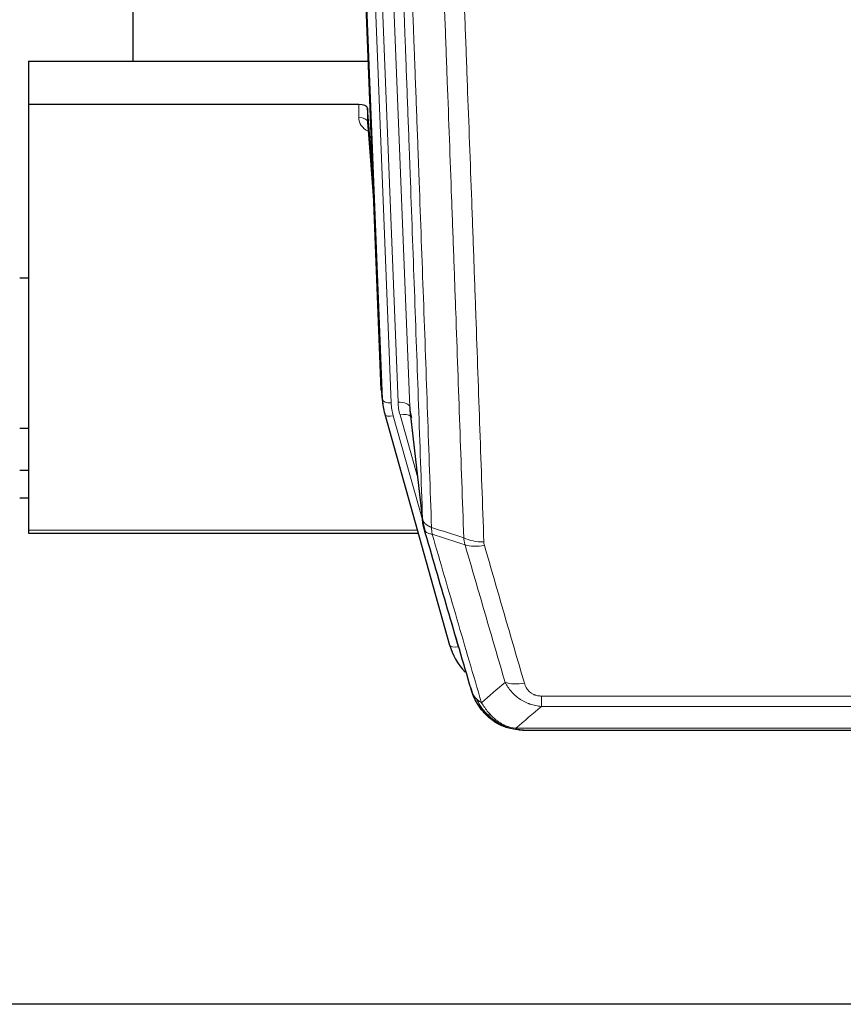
# Model space of a CAD drawing. Header units: inches. Extents: x 0 to 23760, y -13 to 16800.
# Tile 29 of 214: x 5080 to 5361, y 5699 to 6035. Entities that reach past the tile are written whole.
import ezdxf

# ---------------------------------------------------------------- set-up
doc = ezdxf.new("R2010")
doc.units = ezdxf.units.IN
doc.layers.add('254', color=7, linetype='Continuous', true_color=0xffffff)

msp = doc.modelspace()

# ---------------------------------------------------------------- linework, layer by layer
at = {"layer": '254', "color": 2, "linetype": 'Continuous', "lineweight": 25}
for p, q in [((5118.529, 6247.706), (5118.529, 6020.905)), ((5203.465, 5908.611), (5190.892, 6227.974)), ((5082.869, 6020.898), (5199.044, 6020.898)), ((5082.869, 6020.898), (5082.869, 6006.089)), ((5082.869, 6006.089), (5082.869, 5860.62)), ((5195.772, 6006.089), (5082.869, 6006.089)), ((5198.771, 6004.838), (5198.76, 6000.262)), ((5200.593, 5981.557), (5198.771, 6004.838)), ((5198.767, 6000.082), (5200.974, 5971.883)), ((5082.885, 5946.815), (5079.874, 5946.815)), ((5203.587, 5907.026), (5203.961, 5903.768)), ((5213.262, 5901.625), (5217.678, 5863.106)), ((5204.623, 5900.401), (5204.642, 5900.305)), ((5204.642, 5900.305), (5226.816, 5821.419)), ((5079.883, 5895.571), (5082.87, 5895.571)), ((5082.875, 5881.028), (5079.873, 5881.028)), ((5082.875, 5871.604), (5079.873, 5871.604)), ((5082.869, 5860.62), (5082.869, 5859.589)), ((5082.869, 5859.589), (5216.088, 5859.589)), ((5244.867, 5793.804), (5244.767, 5793.832)), ((5251.809, 5792.327), (5469.93, 5792.327)), ((6145.369, 5698.655), (5028.369, 5698.655))]:
    msp.add_line(p, q, dxfattribs=at)
at = {"layer": '254', "color": 110, "linetype": 'Continuous', "lineweight": 13}
for p, q in [((5200.106, 6234.692), (5213.172, 5902.799)), ((5203.839, 5905.353), (5191.14, 6227.916)), ((5194.075, 6228.184), (5206.833, 5904.133)), ((5196.362, 6230.008), (5209.18, 5904.425)), ((5195.762, 6001.672), (5195.772, 6006.089)), ((5198.76, 6000.262), (5200.967, 5972.074)), ((5203.465, 5908.611), (5203.839, 5905.353)), ((5213.172, 5902.799), (5217.549, 5864.618)), ((5207.53, 5899.732), (5217.603, 5863.897)), ((5215.903, 5878.586), (5209.877, 5900.024)), ((5082.869, 5860.62), (5215.801, 5860.62)), ((5224.978, 5837.657), (5229.704, 5820.845)), ((5258.198, 5800.458), (5258.198, 5803.991)), ((5258.198, 5803.991), (5463.541, 5803.991)), ((5463.541, 5800.458), (5258.198, 5800.458)), ((5244.767, 5793.832), (5244.698, 5793.989)), ((5249.467, 5792.99), (5472.272, 5792.99))]:
    msp.add_line(p, q, dxfattribs=at)
at = {"layer": '254', "color": 2, "linetype": 'Continuous', "lineweight": 25}
for centre, major_axis, ratio, start_param, end_param in [((5195.772, 6004.795), (3, 0), 0.4313147, 0.033781, 1.5709509), ((5230.851, 5906.268), (-27.027, -0.37), 0.8864308, 0.02276, 0.2319114), ((5233.198, 5903.328), (20.035, -0.399), 0.8846078, 3.1939931, 3.4031446), ((5253.011, 5827.432), (-27.014, -0.465), 0.8900028, 0.2292736, 0.6692548)]:
    msp.add_ellipse(centre, major_axis=major_axis, ratio=ratio, start_param=start_param, end_param=end_param, dxfattribs=at)
at = {"layer": '254', "color": 110, "linetype": 'Continuous', "lineweight": 13}
for centre, major_axis, ratio, start_param, end_param in [((5201.765, 6001.672), (-6.003, -0.046), 0.8757409, 6.2743462, 7.3700502), ((5195.762, 6000.218), (-3, 0.007), 0.4848086, 3.1763596, 4.7135294), ((5206.833, 5905.518), (2.998, 0.118), 0.4614673, 3.175787, 4.6942235), ((5230.851, 5904.883), (-24.033, -0.038), 0.8858289, 0.0334668, 0.2426182), ((5209.18, 5902.578), (3.997, 0.157), 0.4614673, 0.0341943, 1.5526308), ((5233.198, 5905.175), (-24.033, -0.038), 0.8858289, 0.0334668, 0.2426182), ((5207.53, 5901.117), (2.888, 0.812), 0.4480327, 3.1416079, 4.5871119), ((5209.877, 5898.177), (3.851, 1.082), 0.4480327, 0.2500116, 1.4455193), ((5238.502, 5862.268), (-9.994, -0.345), 0.559112, 0.7940626, 1.551472), ((5238.69, 5861.096), (-9.604, -2.788), 0.5442898, 0.6684637, 1.414101), ((5229.704, 5822.231), (2.888, 0.812), 0.4480327, 3.1416079, 4.5871119), ((5252.351, 5814.213), (-9.598, -2.808), 0.562843, 0.6646512, 1.4076092)]:
    msp.add_ellipse(centre, major_axis=major_axis, ratio=ratio, start_param=start_param, end_param=end_param, dxfattribs=at)
for points, knots in [([(5217.549, 5864.618), (5217.104, 5877.465), (5216.198, 5903.316), (5214.791, 5942.56), (5213.821, 5969.034), (5213.266, 5984.013), (5213.205, 5985.679), (5213.081, 5989.012), (5212.895, 5994.016), (5212.458, 6005.715), (5212.08, 6015.783), (5211.762, 6024.197), (5211.698, 6025.881), (5211.57, 6029.251), (5211.378, 6034.309), (5210.928, 6046.132), (5210.538, 6056.305), (5209.752, 6076.7), (5208.688, 6104.028), (5207.048, 6145.422), (5205.923, 6173.286), (5205.353, 6187.286)], [0, 0, 0, 0, 0.125, 0.25, 0.375, 0.375, 0.390625, 0.390625, 0.40625, 0.4375, 0.5, 0.5, 0.515625, 0.515625, 0.53125, 0.5625, 0.625, 0.625, 0.75, 0.875, 1, 1, 1, 1]), ([(5208.409, 6185.506), (5208.98, 6171.453), (5210.108, 6143.482), (5211.753, 6101.931), (5212.819, 6074.499), (5213.608, 6054.027), (5213.999, 6043.815), (5214.451, 6031.947), (5214.643, 6026.87), (5214.771, 6023.487), (5214.835, 6021.797), (5215.154, 6013.351), (5215.533, 6003.244), (5215.971, 5991.501), (5216.158, 5986.478), (5216.282, 5983.132), (5216.344, 5981.46), (5216.9, 5966.424), (5217.873, 5939.849), (5219.284, 5900.455), (5220.192, 5874.506), (5220.638, 5861.61)], [0, 0, 0, 0, 0.125, 0.25, 0.375, 0.375, 0.4375, 0.46875, 0.484375, 0.484375, 0.5, 0.5, 0.5625, 0.59375, 0.609375, 0.609375, 0.625, 0.625, 0.75, 0.875, 1, 1, 1, 1]), ([(5231.635, 5858.041), (5231.196, 5870.738), (5230.305, 5896.284), (5229.383, 5922.13), (5228.68, 5941.628), (5228.444, 5948.147), (5227.967, 5961.221), (5227.727, 5967.777), (5227.001, 5987.501), (5226.509, 6000.721), (5225.885, 6017.335), (5225.759, 6020.662), (5225.508, 6027.324), (5225.129, 6037.33), (5224.746, 6047.372), (5223.974, 6067.504), (5222.931, 6094.478), (5221.321, 6135.33), (5220.219, 6162.826), (5219.661, 6176.639)], [0, 0, 0, 0, 0.125, 0.25, 0.25, 0.3125, 0.3125, 0.375, 0.375, 0.5, 0.5, 0.53125, 0.53125, 0.5625, 0.625, 0.625, 0.75, 0.875, 1, 1, 1, 1]), ([(5226.544, 6175.678), (5227.101, 6161.847), (5228.202, 6134.317), (5229.81, 6093.413), (5230.852, 6066.405), (5231.623, 6046.246), (5232.005, 6036.192), (5232.383, 6026.174), (5232.635, 6019.503), (5232.76, 6016.172), (5233.383, 5999.537), (5233.875, 5986.3), (5234.6, 5966.55), (5234.84, 5959.986), (5235.316, 5946.895), (5235.552, 5940.369), (5236.254, 5920.846), (5237.174, 5894.966), (5238.065, 5869.388), (5238.502, 5856.675)], [0, 0, 0, 0, 0.125, 0.25, 0.375, 0.375, 0.4375, 0.46875, 0.46875, 0.5, 0.5, 0.625, 0.625, 0.6875, 0.6875, 0.75, 0.75, 0.875, 1, 1, 1, 1]), ([(5217.549, 5864.618), (5217.549, 5864.61), (5217.551, 5864.594), (5217.554, 5864.571), (5217.558, 5864.547), (5217.561, 5864.523), (5217.565, 5864.5), (5217.569, 5864.476), (5217.573, 5864.452), (5217.578, 5864.429), (5217.583, 5864.405), (5217.588, 5864.382), (5217.593, 5864.358), (5217.599, 5864.334), (5217.605, 5864.311), (5217.611, 5864.287), (5217.617, 5864.264), (5217.624, 5864.241), (5217.631, 5864.217), (5217.638, 5864.194), (5217.645, 5864.17), (5217.653, 5864.147), (5217.661, 5864.124), (5217.669, 5864.1), (5217.677, 5864.077), (5217.686, 5864.054), (5217.695, 5864.031), (5217.704, 5864.007), (5217.713, 5863.984), (5217.723, 5863.961), (5217.733, 5863.938), (5217.743, 5863.915), (5217.753, 5863.892), (5217.764, 5863.869), (5217.775, 5863.846), (5217.786, 5863.823), (5217.797, 5863.8), (5217.809, 5863.777), (5217.821, 5863.754), (5217.833, 5863.732), (5217.845, 5863.709), (5217.858, 5863.686), (5217.871, 5863.663), (5217.884, 5863.641), (5217.897, 5863.618), (5217.911, 5863.596), (5217.924, 5863.573), (5217.939, 5863.551), (5217.953, 5863.528), (5217.967, 5863.506), (5217.982, 5863.484), (5217.997, 5863.461), (5218.013, 5863.439), (5218.028, 5863.417), (5218.044, 5863.395), (5218.06, 5863.373), (5218.076, 5863.35), (5218.093, 5863.328), (5218.11, 5863.307), (5218.127, 5863.285), (5218.144, 5863.263), (5218.161, 5863.241), (5218.179, 5863.219), (5218.197, 5863.198), (5218.215, 5863.176), (5218.234, 5863.154), (5218.252, 5863.133), (5218.271, 5863.111), (5218.29, 5863.09), (5218.31, 5863.069), (5218.329, 5863.047), (5218.349, 5863.026), (5218.369, 5863.005), (5218.389, 5862.984), (5218.41, 5862.963), (5218.431, 5862.942), (5218.458, 5862.915), (5218.492, 5862.882), (5218.533, 5862.843), (5218.574, 5862.804), (5218.617, 5862.766), (5218.66, 5862.728), (5218.704, 5862.69), (5218.749, 5862.653), (5218.794, 5862.616), (5218.841, 5862.579), (5218.888, 5862.543), (5218.936, 5862.506), (5218.984, 5862.471), (5219.034, 5862.435), (5219.084, 5862.4), (5219.135, 5862.365), (5219.187, 5862.33), (5219.239, 5862.296), (5219.292, 5862.262), (5219.346, 5862.229), (5219.401, 5862.196), (5219.456, 5862.163), (5219.512, 5862.13), (5219.569, 5862.098), (5219.626, 5862.066), (5219.685, 5862.035), (5219.743, 5862.004), (5219.803, 5861.973), (5219.863, 5861.943), (5219.924, 5861.913), (5219.986, 5861.883), (5220.048, 5861.854), (5220.111, 5861.825), (5220.175, 5861.797), (5220.239, 5861.769), (5220.304, 5861.741), (5220.369, 5861.714), (5220.436, 5861.687), (5220.502, 5861.661), (5220.57, 5861.635), (5220.615, 5861.618), (5220.638, 5861.61)], [0, 0, 0, 0, 0.0066687, 0.0133374, 0.0200061, 0.0266746, 0.0333432, 0.0400116, 0.0466801, 0.0533484, 0.0600168, 0.066685, 0.0733532, 0.0800214, 0.0866895, 0.0933575, 0.1000255, 0.1066935, 0.1133614, 0.1200292, 0.126697, 0.1333647, 0.1400324, 0.1467001, 0.1533676, 0.1600352, 0.1667026, 0.1733701, 0.1800374, 0.1867047, 0.193372, 0.2000392, 0.2067064, 0.2133735, 0.2200405, 0.2267075, 0.2333745, 0.2400414, 0.2467082, 0.253375, 0.2600418, 0.2667085, 0.2733751, 0.2800417, 0.2867082, 0.2933747, 0.3000412, 0.3067075, 0.3133739, 0.3200401, 0.3267064, 0.3333725, 0.3400387, 0.3467047, 0.3533708, 0.3600367, 0.3667026, 0.3733685, 0.3800343, 0.3867001, 0.3933658, 0.4000315, 0.4066971, 0.4133626, 0.4200281, 0.4266936, 0.433359, 0.4400243, 0.4466896, 0.4533549, 0.4600201, 0.4666852, 0.4733503, 0.4800154, 0.4866804, 0.4933453, 0.5000102, 0.5125098, 0.5250093, 0.5375088, 0.5500082, 0.5625077, 0.5750071, 0.5875066, 0.600006, 0.6125054, 0.6250049, 0.6375043, 0.6500037, 0.6625032, 0.6750026, 0.6875021, 0.7000016, 0.7125011, 0.7250006, 0.7375001, 0.7499997, 0.7624993, 0.7749989, 0.7874985, 0.7999982, 0.812498, 0.8249977, 0.8374975, 0.8499974, 0.8624973, 0.8749972, 0.8874972, 0.8999973, 0.9124974, 0.9249976, 0.9374978, 0.9499981, 0.9624985, 0.9749989, 0.9874994, 1, 1, 1, 1]), ([(5218.105, 5861.167), (5218.126, 5860.921), (5218.204, 5860.69), (5218.467, 5860.271), (5218.653, 5860.082), (5219.125, 5859.76), (5219.41, 5859.627), (5220.068, 5859.423), (5220.441, 5859.353), (5220.85, 5859.319)], [0, 0, 0, 0, 0.25, 0.25, 0.5, 0.5, 0.75, 0.75, 1, 1, 1, 1]), ([(5220.85, 5859.319), (5220.775, 5859.691), (5220.732, 5860.063), (5220.674, 5860.821), (5220.659, 5861.208), (5220.638, 5861.61)], [0, 0, 0, 0, 0.5, 0.5, 1, 1, 1, 1]), ([(5220.85, 5859.319), (5223.672, 5849.626), (5226.488, 5839.978), (5230.701, 5825.575), (5232.104, 5820.786), (5234.907, 5811.23), (5236.306, 5806.464), (5237.704, 5801.709)], [0, 0, 0, 0, 0.5, 0.5, 0.75, 0.75, 1, 1, 1, 1]), ([(5245.771, 5808.671), (5244.636, 5812.557), (5243.499, 5816.451), (5241.224, 5824.253), (5240.085, 5828.163), (5236.666, 5839.912), (5234.382, 5847.775), (5232.093, 5855.668)], [0, 0, 0, 0, 0.25, 0.25, 0.5, 0.5, 1, 1, 1, 1]), ([(5238.69, 5855.497), (5238.634, 5855.691), (5238.59, 5855.886), (5238.528, 5856.278), (5238.509, 5856.476), (5238.502, 5856.675)], [0, 0, 0, 0, 0.5, 0.5, 1, 1, 1, 1]), ([(5238.69, 5855.497), (5240.975, 5847.592), (5243.257, 5839.717), (5246.672, 5827.949), (5247.809, 5824.033), (5250.082, 5816.219), (5251.217, 5812.319), (5252.351, 5808.426)], [0, 0, 0, 0, 0.5, 0.5, 0.75, 0.75, 1, 1, 1, 1]), ([(5258.198, 5800.458), (5257.863, 5800.481), (5257.53, 5800.514), (5256.867, 5800.602), (5256.539, 5800.655), (5255.563, 5800.847), (5254.925, 5801.016), (5254.222, 5801.253), (5254.145, 5801.28), (5253.989, 5801.335), (5253.912, 5801.363), (5253.68, 5801.45), (5253.527, 5801.51), (5253.073, 5801.698), (5252.478, 5801.968), (5251.905, 5802.275), (5251.484, 5802.521), (5251.275, 5802.647), (5251.07, 5802.778), (5250.934, 5802.867), (5250.866, 5802.912), (5250.26, 5803.321), (5249.752, 5803.717), (5249.033, 5804.356), (5248.8, 5804.577), (5248.462, 5804.919), (5248.351, 5805.035), (5248.133, 5805.271), (5248.025, 5805.391), (5247.498, 5805.996), (5247.11, 5806.502), (5246.395, 5807.556), (5246.068, 5808.104), (5245.771, 5808.671)], [0, 0, 0, 0, 0.0625, 0.0625, 0.125, 0.125, 0.25, 0.25, 0.265625, 0.265625, 0.28125, 0.28125, 0.3125, 0.3125, 0.375, 0.4375, 0.4375, 0.46875, 0.484375, 0.484375, 0.5, 0.5, 0.625, 0.625, 0.6875, 0.6875, 0.71875, 0.71875, 0.75, 0.75, 0.875, 0.875, 1, 1, 1, 1]), ([(5258.198, 5803.991), (5258.015, 5803.991), (5257.833, 5803.997), (5257.469, 5804.024), (5257.289, 5804.043), (5256.934, 5804.097), (5256.758, 5804.131), (5256.412, 5804.213), (5256.241, 5804.261), (5256.03, 5804.331), (5255.988, 5804.346), (5255.904, 5804.376), (5255.78, 5804.422), (5255.658, 5804.472), (5255.42, 5804.577), (5255.112, 5804.73), (5254.825, 5804.909), (5254.651, 5805.028), (5254.617, 5805.052), (5254.549, 5805.102), (5254.515, 5805.127), (5254.415, 5805.203), (5254.35, 5805.255), (5254.161, 5805.414), (5254.042, 5805.524), (5253.815, 5805.753), (5253.708, 5805.871), (5253.505, 5806.113), (5253.409, 5806.238), (5253.296, 5806.399), (5253.274, 5806.431), (5253.23, 5806.496), (5253.209, 5806.529), (5253.145, 5806.627), (5253.104, 5806.693), (5252.985, 5806.893), (5252.912, 5807.027), (5252.775, 5807.299), (5252.711, 5807.437), (5252.535, 5807.854), (5252.435, 5808.138), (5252.351, 5808.426)], [0, 0, 0, 0, 0.0625, 0.0625, 0.125, 0.125, 0.1875, 0.1875, 0.25, 0.25, 0.265625, 0.265625, 0.28125, 0.3125, 0.3125, 0.375, 0.4375, 0.4375, 0.453125, 0.453125, 0.46875, 0.46875, 0.5, 0.5, 0.5625, 0.5625, 0.625, 0.625, 0.6875, 0.6875, 0.703125, 0.703125, 0.71875, 0.71875, 0.75, 0.75, 0.8125, 0.8125, 0.875, 0.875, 1, 1, 1, 1]), ([(5234.786, 5804.624), (5234.943, 5804.339), (5235.123, 5804.063), (5235.527, 5803.534), (5235.752, 5803.281), (5235.997, 5803.039)], [0, 0, 0, 0, 0.5, 0.5, 1, 1, 1, 1]), ([(5239.655, 5797.714), (5239.284, 5798.103), (5238.927, 5798.51), (5237.566, 5800.193), (5236.695, 5801.587), (5235.997, 5803.039)], [0, 0, 0, 0, 0.25, 0.25, 1, 1, 1, 1]), ([(5235.997, 5803.039), (5236.243, 5802.792), (5236.509, 5802.557), (5237.079, 5802.113), (5237.383, 5801.904), (5237.704, 5801.709)], [0, 0, 0, 0, 0.5, 0.5, 1, 1, 1, 1]), ([(5240.879, 5797.502), (5240.58, 5797.818), (5240.29, 5798.146), (5239.163, 5799.496), (5238.397, 5800.594), (5237.704, 5801.709)], [0, 0, 0, 0, 0.25, 0.25, 1, 1, 1, 1]), ([(5238.669, 5798.199), (5238.7, 5798.173), (5238.732, 5798.147), (5238.867, 5798.045), (5238.98, 5797.975), (5239.229, 5797.853), (5239.365, 5797.801), (5239.557, 5797.742), (5239.606, 5797.728), (5239.655, 5797.714)], [0, 0, 0, 0, 0.125, 0.125, 0.5, 0.5, 0.875, 0.875, 1, 1, 1, 1]), ([(5239.655, 5797.714), (5239.754, 5797.688), (5239.855, 5797.665), (5240.112, 5797.615), (5240.269, 5797.591), (5240.58, 5797.547), (5240.733, 5797.526), (5240.879, 5797.502)], [0, 0, 0, 0, 0.25, 0.25, 0.625, 0.625, 1, 1, 1, 1]), ([(5244.849, 5794.383), (5244.668, 5794.48), (5244.49, 5794.582), (5243.783, 5795.007), (5243.268, 5795.365), (5242.274, 5796.151), (5241.795, 5796.58), (5241.18, 5797.188), (5241.029, 5797.344), (5240.879, 5797.502)], [0, 0, 0, 0, 0.125, 0.125, 0.5, 0.5, 0.875, 0.875, 1, 1, 1, 1]), ([(5244.698, 5793.989), (5244.697, 5794.019), (5244.698, 5794.051), (5244.712, 5794.137), (5244.728, 5794.192), (5244.776, 5794.296), (5244.808, 5794.345), (5244.849, 5794.383)], [0, 0, 0, 0, 0.25, 0.25, 0.625, 0.625, 1, 1, 1, 1]), ([(5249.467, 5792.99), (5248.246, 5793.092), (5247.07, 5793.386), (5245.576, 5794.012), (5245.209, 5794.188), (5244.849, 5794.383)], [0, 0, 0, 0, 0.75, 0.75, 1, 1, 1, 1]), ([(5250.337, 5792.47), (5250.219, 5792.496), (5250.109, 5792.527), (5249.86, 5792.614), (5249.735, 5792.675), (5249.549, 5792.817), (5249.488, 5792.898), (5249.467, 5792.99)], [0, 0, 0, 0, 0.25, 0.25, 0.625, 0.625, 1, 1, 1, 1])]:
    msp.add_open_spline(points, degree=3, knots=knots, dxfattribs=at)
at = {"layer": '254', "color": 2, "linetype": 'Continuous', "lineweight": 25}
for points, knots in [([(5218.105, 5861.167), (5218.1, 5861.184), (5218.09, 5861.219), (5218.075, 5861.271), (5218.059, 5861.325), (5218.044, 5861.379), (5218.029, 5861.435), (5218.013, 5861.492), (5217.998, 5861.55), (5217.983, 5861.609), (5217.967, 5861.669), (5217.952, 5861.73), (5217.936, 5861.793), (5217.921, 5861.857), (5217.906, 5861.921), (5217.891, 5861.987), (5217.876, 5862.054), (5217.861, 5862.122), (5217.846, 5862.192), (5217.831, 5862.262), (5217.816, 5862.334), (5217.802, 5862.407), (5217.788, 5862.481), (5217.774, 5862.556), (5217.76, 5862.632), (5217.746, 5862.709), (5217.733, 5862.788), (5217.712, 5862.914), (5217.686, 5863.084), (5217.658, 5863.29), (5217.634, 5863.483), (5217.615, 5863.66), (5217.599, 5863.822), (5217.586, 5863.969), (5217.576, 5864.102), (5217.568, 5864.219), (5217.562, 5864.321), (5217.557, 5864.407), (5217.554, 5864.479), (5217.552, 5864.535), (5217.55, 5864.576), (5217.549, 5864.602), (5217.549, 5864.614), (5217.549, 5864.618)], [0, 0, 0, 0, 0.0155037, 0.0313049, 0.0474035, 0.0637997, 0.0804935, 0.097485, 0.1147743, 0.1323613, 0.1502462, 0.1684289, 0.1869096, 0.2056883, 0.224765, 0.2441397, 0.2638126, 0.2837835, 0.3040527, 0.32462, 0.3454856, 0.3666494, 0.3881116, 0.409872, 0.4319308, 0.454288, 0.4769435, 0.4998975, 0.5635611, 0.6228928, 0.6778927, 0.7285606, 0.7748966, 0.8169007, 0.8545729, 0.8879131, 0.9169214, 0.9415977, 0.9619421, 0.9779545, 0.989635, 0.9969835, 1, 1, 1, 1]), ([(5234.147, 5806.398), (5232.817, 5810.92), (5231.484, 5815.453), (5228.817, 5824.54), (5227.481, 5829.094), (5223.47, 5842.786), (5220.791, 5851.956), (5218.105, 5861.167)], [0, 0, 0, 0, 0.25, 0.25, 0.5, 0.5, 1, 1, 1, 1]), ([(5238.179, 5798.901), (5238.168, 5798.914), (5238.144, 5798.94), (5238.109, 5798.98), (5238.074, 5799.021), (5238.038, 5799.062), (5238.002, 5799.104), (5237.965, 5799.147), (5237.928, 5799.191), (5237.891, 5799.235), (5237.853, 5799.28), (5237.815, 5799.325), (5237.777, 5799.372), (5237.738, 5799.419), (5237.699, 5799.467), (5237.659, 5799.515), (5237.62, 5799.565), (5237.58, 5799.615), (5237.539, 5799.666), (5237.498, 5799.717), (5237.457, 5799.769), (5237.416, 5799.823), (5237.374, 5799.876), (5237.332, 5799.931), (5237.29, 5799.987), (5237.248, 5800.043), (5237.205, 5800.1), (5237.162, 5800.158), (5237.119, 5800.216), (5237.076, 5800.276), (5237.032, 5800.336), (5236.988, 5800.397), (5236.944, 5800.459), (5236.9, 5800.521), (5236.855, 5800.585), (5236.811, 5800.649), (5236.766, 5800.714), (5236.721, 5800.78), (5236.676, 5800.847), (5236.631, 5800.915), (5236.585, 5800.983), (5236.54, 5801.052), (5236.494, 5801.123), (5236.448, 5801.194), (5236.402, 5801.266), (5236.356, 5801.338), (5236.31, 5801.412), (5236.264, 5801.487), (5236.218, 5801.562), (5236.172, 5801.638), (5236.126, 5801.715), (5236.08, 5801.794), (5236.033, 5801.873), (5235.987, 5801.952), (5235.941, 5802.033), (5235.895, 5802.115), (5235.848, 5802.197), (5235.802, 5802.281), (5235.756, 5802.365), (5235.71, 5802.451), (5235.664, 5802.537), (5235.619, 5802.624), (5235.573, 5802.712), (5235.527, 5802.801), (5235.482, 5802.891), (5235.437, 5802.982), (5235.391, 5803.074), (5235.346, 5803.167), (5235.302, 5803.261), (5235.257, 5803.355), (5235.213, 5803.451), (5235.168, 5803.547), (5235.125, 5803.645), (5235.081, 5803.743), (5235.037, 5803.843), (5234.994, 5803.943), (5234.952, 5804.045), (5234.909, 5804.147), (5234.867, 5804.25), (5234.825, 5804.355), (5234.783, 5804.46), (5234.742, 5804.566), (5234.702, 5804.673), (5234.661, 5804.782), (5234.621, 5804.891), (5234.582, 5805.001), (5234.543, 5805.112), (5234.504, 5805.224), (5234.466, 5805.337), (5234.428, 5805.451), (5234.391, 5805.566), (5234.355, 5805.682), (5234.319, 5805.799), (5234.283, 5805.917), (5234.248, 5806.036), (5234.214, 5806.156), (5234.18, 5806.276), (5234.158, 5806.357), (5234.147, 5806.398)], [0, 0, 0, 0, 0.0060657, 0.012223, 0.0184718, 0.0248123, 0.0312443, 0.0377679, 0.0443831, 0.0510899, 0.0578883, 0.0647782, 0.0717598, 0.0788329, 0.0859977, 0.093254, 0.1006019, 0.1080414, 0.1155725, 0.1231952, 0.1309095, 0.1387154, 0.1466129, 0.1546019, 0.1626826, 0.1708549, 0.1791188, 0.1874742, 0.1959213, 0.20446, 0.2130903, 0.2218121, 0.2306256, 0.2395307, 0.2485274, 0.2576156, 0.2667955, 0.276067, 0.2854301, 0.2948848, 0.3044311, 0.314069, 0.3237985, 0.3336196, 0.3435324, 0.3535367, 0.3636326, 0.3738202, 0.3840993, 0.3944701, 0.4049324, 0.4154864, 0.426132, 0.4368691, 0.4476979, 0.4586183, 0.4696303, 0.480734, 0.4919292, 0.503216, 0.5145945, 0.5260645, 0.5376262, 0.5492795, 0.5610244, 0.5728609, 0.584789, 0.5968087, 0.60892, 0.621123, 0.6334175, 0.6458037, 0.6582815, 0.6708509, 0.6835119, 0.6962645, 0.7091087, 0.7220445, 0.735072, 0.748191, 0.7614017, 0.774704, 0.7880979, 0.8015834, 0.8151605, 0.8288293, 0.8425896, 0.8564416, 0.8703852, 0.8844204, 0.8985472, 0.9127656, 0.9270756, 0.9414773, 0.9559705, 0.9705554, 0.9852319, 1, 1, 1, 1]), ([(5234.147, 5806.398), (5234.205, 5806.088), (5234.287, 5805.783), (5234.5, 5805.191), (5234.631, 5804.902), (5234.786, 5804.624)], [0, 0, 0, 0, 0.5, 0.5, 1, 1, 1, 1]), ([(5238.669, 5798.199), (5238.234, 5798.669), (5237.824, 5799.159), (5236.295, 5801.195), (5235.399, 5802.884), (5234.786, 5804.624)], [0, 0, 0, 0, 0.25, 0.25, 1, 1, 1, 1]), ([(5238.239, 5798.766), (5238.261, 5798.722), (5238.284, 5798.678), (5238.363, 5798.543), (5238.425, 5798.453), (5238.551, 5798.309), (5238.607, 5798.253), (5238.669, 5798.199)], [0, 0, 0, 0, 0.2280377, 0.2280377, 0.6912151, 0.6912151, 1, 1, 1, 1]), ([(5241.18, 5795.941), (5240.534, 5796.424), (5239.918, 5796.949), (5239.11, 5797.736), (5238.887, 5797.965), (5238.669, 5798.199)], [0, 0, 0, 0, 0.7159091, 0.7159091, 1, 1, 1, 1]), ([(5244.698, 5793.989), (5244.47, 5794.1), (5244.242, 5794.218), (5243.341, 5794.711), (5242.681, 5795.132), (5241.412, 5796.07), (5240.802, 5796.587), (5240.03, 5797.33), (5239.841, 5797.52), (5239.655, 5797.714)], [0, 0, 0, 0, 0.125, 0.125, 0.5, 0.5, 0.875, 0.875, 1, 1, 1, 1]), ([(5250.337, 5792.47), (5248.927, 5792.559), (5247.49, 5792.865), (5245.62, 5793.566), (5245.156, 5793.766), (5244.698, 5793.989)], [0, 0, 0, 0, 0.75, 0.75, 1, 1, 1, 1]), ([(5246.865, 5793.074), (5246.785, 5793.098), (5246.706, 5793.122), (5246.033, 5793.334), (5245.445, 5793.553), (5244.867, 5793.804)], [0, 0, 0, 0, 0.1180686, 0.1180686, 1, 1, 1, 1]), ([(5252.009, 5792.33), (5251.935, 5792.328), (5251.861, 5792.327), (5251.565, 5792.328), (5251.343, 5792.337), (5250.916, 5792.372), (5250.71, 5792.398), (5250.458, 5792.444), (5250.396, 5792.456), (5250.337, 5792.47)], [0, 0, 0, 0, 0.125, 0.125, 0.5, 0.5, 0.875, 0.875, 1, 1, 1, 1])]:
    msp.add_open_spline(points, degree=3, knots=knots, dxfattribs=at)
for points, degree in [([(5217.672, 5863.187), (5218.422, 5860.356)], 1), ([(5241.256, 5795.885), (5242.902, 5794.665), (5244.769, 5793.83)], 2), ([(5252.009, 5792.33), (5251.392, 5792.326), (5250.769, 5792.356), (5250.143, 5792.42)], 3)]:
    msp.add_open_spline(points, degree=degree, dxfattribs=at)
at = {"layer": '254', "color": 110, "linetype": 'Continuous', "lineweight": 13}
for points in [[(5220.638, 5861.61), (5224.303, 5860.422), (5227.969, 5859.232), (5231.635, 5858.041)], [(5232.093, 5855.668), (5228.345, 5856.887), (5224.597, 5858.104), (5220.85, 5859.319)], [(5232.093, 5855.668), (5231.981, 5856.052), (5231.793, 5856.832), (5231.675, 5857.634), (5231.635, 5858.041)], [(5237.704, 5801.709), (5240.378, 5804.032), (5243.067, 5806.352), (5245.771, 5808.671)], [(5258.198, 5800.458), (5255.27, 5797.971), (5252.36, 5795.482), (5249.467, 5792.99)]]:
    msp.add_open_spline(points, degree=3, dxfattribs=at)

doc.saveas('drawing.dxf')
